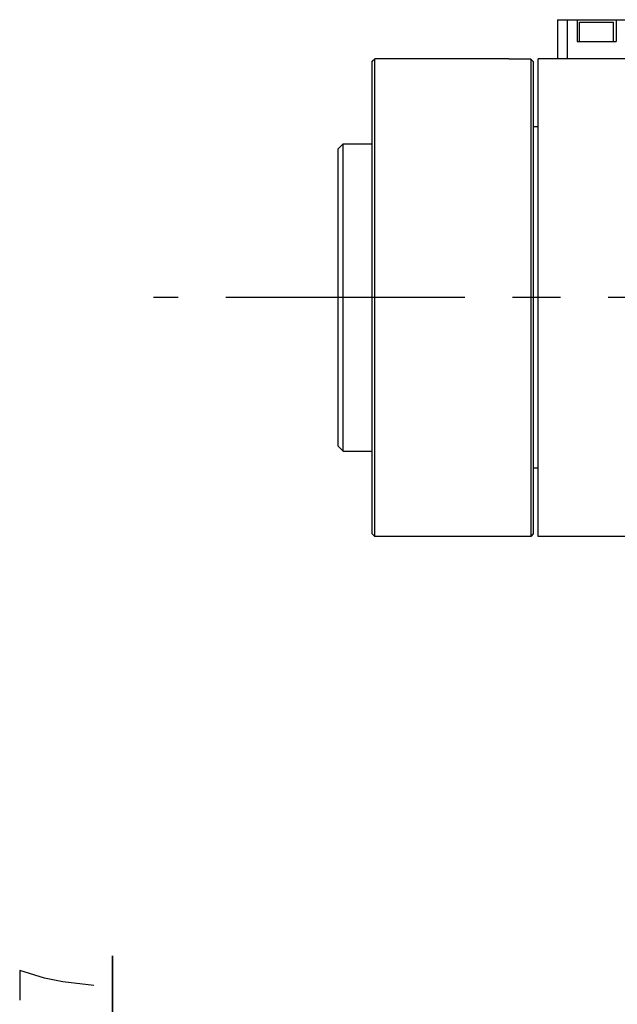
# Model space of a CAD drawing. Header units: millimetres. Extents: x 0 to 1249, y 0 to 420.
# Tile 8 of 104: x 126 to 157, y 77 to 128. Entities that reach past the tile are written whole.
import ezdxf

# ---------------------------------------------------------------- set-up
doc = ezdxf.new("R2010")
doc.units = ezdxf.units.MM
doc.header["$LTSCALE"] = 32.67
doc.linetypes.add('CENTER', pattern=[0.6, 0.375, -0.075, 0.075, -0.075])
doc.layers.get('0').update_dxf_attribs({"linetype": 'CONTINUOUS'})
for name, color, linetype in [('ASSY', 7, 'CONTINUOUS'), ('AXIS', 7, 'CONTINUOUS'), ('CHAMFER', 7, 'CONTINUOUS'), ('DRIV_DIM', 7, 'CONTINUOUS'), ('ROUND', 7, 'CONTINUOUS')]:
    doc.layers.add(name, color=color, linetype=linetype)
doc.styles.get("Standard").update_dxf_attribs({"font": 'txt', "width": 0.8})
doc.dimstyles.new('DIMSTYLE_7', dxfattribs={"dimtxt": 3.8, "dimasz": 1.8, "dimexe": 2, "dimexo": 1.5, "dimgap": 0.95, "dimtad": 1, "dimdec": 3, "dimlfac": 4, "dimdsep": 46, "dimtxsty": 'STANDARD', "dimblk": 'OPEN', "dimblk1": 'OPEN', "dimblk2": 'OPEN', "dimcen": 0.09, "dimadec": 0, "dimazin": 0, "dimtp": 0.001, "dimtm": 0.001, "dimtfac": 1, "dimtdec": 3, "dimtofl": 0, "dimtmove": 0, "dimatfit": 3, "dimldrblk": 'OPEN', "dimfxl": 1, "dimtolj": 1, "dimarcsym": 0})

# ---------------------------------------------------------------- blocks, each defined once
blk = doc.blocks.new('_OPEN')
at = {"color": 0, "linetype": 'BYBLOCK'}
for p, q in [((0, 0), (-1, 0.342)), ((-1, -0.342), (0, 0)), ((-1, 0), (0, 0))]:
    blk.add_line(p, q, dxfattribs=at)
blk = doc.blocks.new('*D32')
at = {"layer": 'DRIV_DIM', "color": 2, "linetype": 'CONTINUOUS'}
for p, q in [((131.164, 46.598), (131.164, 79.716)), ((131.164, 79.716), (131.164, 42.66)), ((141.494, 46.598), (129.164, 46.598)), ((131.164, 34.723), (131.164, 42.66)), ((141.494, 38.723), (129.164, 38.723)), ((131.164, 38.723), (131.164, 34.723))]:
    blk.add_line(p, q, dxfattribs=at)
at = {"layer": 'DRIV_DIM', "color": 2, "linetype": 'CONTINUOUS', "xscale": 1.8, "yscale": 1.8, "zscale": 1.8}
for p, rotation in [((131.164, 46.598), 270), ((131.164, 38.723), 90)]:
    blk.add_blockref('_OPEN', p, dxfattribs=dict(at, rotation=rotation))

msp = doc.modelspace()

# ---------------------------------------------------------------- linework, layer by layer
at = {"color": 7, "linetype": 'CONTINUOUS'}
for p, q in [((154.494112, 127.731746), (157.994112, 127.731746)), ((154.994112, 127.731746), (154.994112, 126.606746)), ((156.994112, 127.731746), (156.994112, 126.606746)), ((154.994112, 126.606746), (156.994112, 126.606746)), ((151.494112, 125.731746), (146.244112, 125.731746)), ((152.994112, 101.231746), (152.994112, 125.731746)), ((157.994112, 125.731746), (152.994112, 125.731746)), ((152.994112, 122.231746), (152.744112, 122.231746)), ((152.994112, 104.731746), (152.744112, 104.731746)), ((152.619112, 101.231746), (146.244112, 101.231746)), ((157.994112, 101.231746), (152.994112, 101.231746))]:
    msp.add_line(p, q, dxfattribs=at)
at = {"layer": 'ASSY', "color": 7, "linetype": 'CONTINUOUS'}
for p, q in [((155.119112, 126.606746), (155.119112, 127.606746)), ((155.119112, 127.606746), (156.869112, 127.606746)), ((156.869112, 126.606746), (156.869112, 127.606746))]:
    msp.add_line(p, q, dxfattribs=at)
at = {"layer": 'AXIS', "color": 7, "linetype": 'CENTER'}
msp.add_line((266.849096, 113.481746), (133.270556, 113.481746), dxfattribs=at)
at = {"layer": 'CHAMFER', "color": 7, "linetype": 'CONTINUOUS'}
for p, q in [((144.494112, 101.356746), (144.494112, 125.606746)), ((144.494113, 125.606744), (144.619113, 125.731744)), ((144.619112, 101.231746), (144.619112, 125.731746)), ((146.244112, 125.731746), (144.619112, 125.731746)), ((151.494112, 125.708289), (151.494112, 125.731745)), ((152.619112, 125.708289), (151.494112, 125.708289)), ((152.619112, 125.708289), (152.619112, 101.231746)), ((152.744112, 125.590256), (152.744112, 101.356746)), ((142.744113, 121.106745), (142.994113, 121.356745)), ((142.994112, 105.606746), (142.994112, 121.356746)), ((142.994112, 121.356746), (144.494112, 121.356746)), ((142.744112, 105.856746), (142.744112, 121.106746)), ((142.744113, 105.856748), (142.994113, 105.606748)), ((142.994112, 105.606746), (144.494112, 105.606746)), ((144.494113, 101.356748), (144.619113, 101.231748)), ((146.244112, 101.231746), (144.619112, 101.231746)), ((152.744112, 101.356746), (152.619112, 101.231746))]:
    msp.add_line(p, q, dxfattribs=at)
msp.add_lwpolyline([(152.744112, 125.590256), (152.681847, 125.649186), (152.619112, 125.708289)], dxfattribs=at)
at = {"layer": 'DRIV_DIM', "color": 2, "linetype": 'CONTINUOUS'}
for points in [[(127.680715, 78.576412), (126.414042, 78.956418), (126.414042, 77.436414)], [(130.214043, 78.196416), (128.630711, 78.386419), (127.680715, 78.576412)]]:
    msp.add_lwpolyline(points, dxfattribs=at)
at = {"layer": 'ROUND', "color": 7, "linetype": 'CONTINUOUS'}
for q in [(153.994112, 125.731746), (154.494112, 127.731746)]:
    msp.add_line((153.994112, 127.731746), q, dxfattribs=at)
at = {"layer": 'ROUND', "color": 9, "linetype": 'CONTINUOUS'}
msp.add_line((154.494112, 127.731746), (154.494112, 125.731746), dxfattribs=at)

# ---------------------------------------------------------------- dimensions: what is measured, and where the dimension line sits
at = {"layer": 'DRIV_DIM', "color": 2, "linetype": 'CONTINUOUS'}
dim = msp.add_linear_dim(base=(131.164044, 46.597733), p1=(142.994114, 38.722733), p2=(142.994114, 46.597733), angle=90, text='%%c<> H7', dimstyle='DIMSTYLE_7', dxfattribs=at)
dim.commit()
dim.dimension.update_dxf_attribs({"geometry": '*D32', "text_midpoint": (131.164044, 53.369748), "dimtype": 160})

doc.saveas('drawing.dxf')
